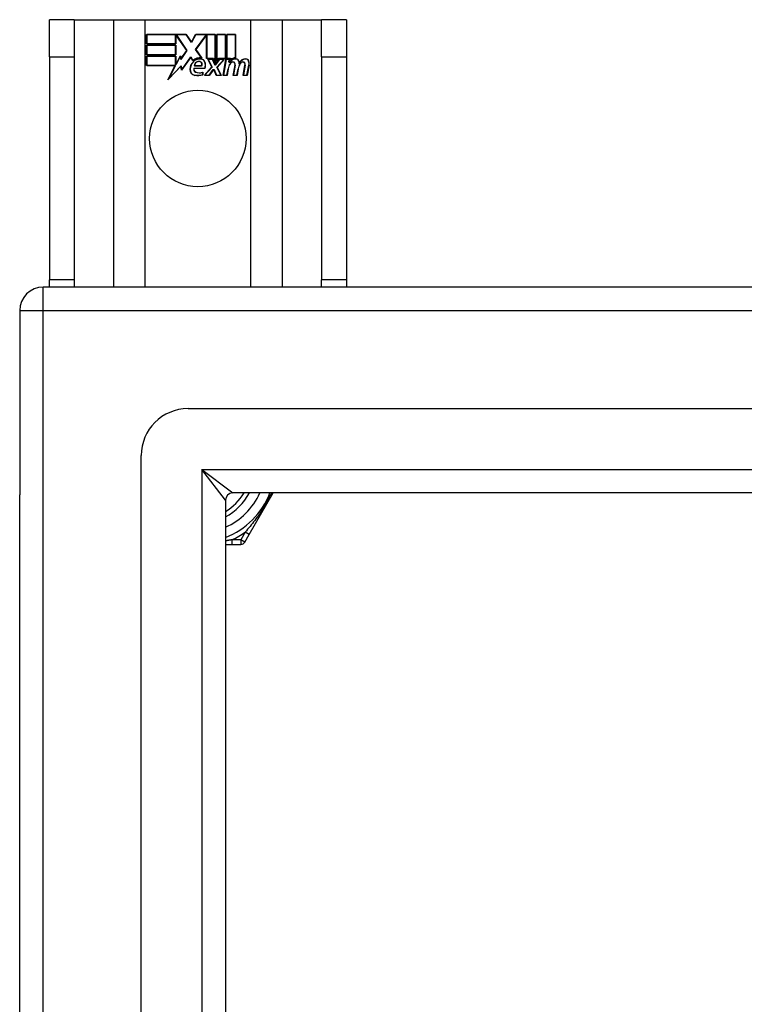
# Model space of a CAD drawing. Header units: inches. Extents: x 80 to 200, y 57 to 89.
# Tile 9 of 63: x 80.09 to 83.14, y 84.65 to 88.79. Entities that reach past the tile are written whole.
import ezdxf

# ---------------------------------------------------------------- set-up
doc = ezdxf.new("R2010")
doc.units = ezdxf.units.IN
doc.header["$MEASUREMENT"] = 0
doc.layers.add('Visible Edges(ANSI)', color=7, linetype='Continuous', lineweight=25)
doc.layers.add('Visible Tangent Edges(ANSI)', color=7, linetype='Continuous', lineweight=25)

msp = doc.modelspace()

# ---------------------------------------------------------------- linework, layer by layer
at = {"layer": 'Visible Edges(ANSI)'}
for p, q in [((80.3197, 88.7933), (80.2147, 88.7933)), ((80.2147, 88.6373), (80.2147, 88.7933)), ((80.3197, 88.7933), (80.3197, 88.6373)), ((80.3197, 88.7933), (80.4839, 88.7933)), ((80.4839, 88.7933), (80.6185, 88.7933)), ((80.6185, 88.7933), (81.0609, 88.7933)), ((81.0609, 88.7933), (81.1955, 88.7933)), ((81.1955, 88.7933), (81.3597, 88.7933)), ((81.3597, 88.6373), (81.3597, 88.7933)), ((81.4647, 88.7933), (81.3597, 88.7933)), ((81.4647, 88.7933), (81.4647, 88.6373)), ((80.6235, 88.7313), (80.7908, 88.7313)), ((80.6235, 88.6912), (80.6235, 88.7313)), ((80.6243, 88.7306), (80.6243, 88.692)), ((80.7904, 88.7306), (80.6243, 88.7306)), ((80.7461, 88.692), (80.7461, 88.7265)), ((80.7461, 88.7265), (80.7506, 88.7265)), ((80.7469, 88.7257), (80.7469, 88.6912)), ((80.7502, 88.7257), (80.7469, 88.7257)), ((80.793, 88.6635), (80.7502, 88.7257)), ((80.7506, 88.7265), (80.7939, 88.6634)), ((80.8128, 88.6972), (80.7904, 88.7306)), ((80.7908, 88.7313), (80.8128, 88.6987)), ((80.8128, 88.6987), (80.8301, 88.7313)), ((80.8306, 88.7306), (80.8128, 88.6972)), ((80.8296, 88.6685), (80.8728, 88.7265)), ((80.8301, 88.7313), (80.9138, 88.7313)), ((80.8732, 88.7257), (80.8305, 88.6685)), ((80.913, 88.7306), (80.8306, 88.7306)), ((80.8728, 88.7265), (80.877, 88.7265)), ((80.8763, 88.7257), (80.8732, 88.7257)), ((80.8763, 88.6303), (80.8763, 88.7257)), ((80.877, 88.7265), (80.877, 88.631)), ((80.913, 88.6119), (80.913, 88.7306)), ((80.9138, 88.7313), (80.9138, 88.6082)), ((80.919, 88.6173), (80.919, 88.7313)), ((80.919, 88.7313), (80.9561, 88.7313)), ((80.9198, 88.7306), (80.9198, 88.6196)), ((80.9554, 88.7306), (80.9198, 88.7306)), ((80.9554, 88.631), (80.9554, 88.7306)), ((80.9561, 88.7313), (80.9561, 88.6303)), ((80.9614, 88.6303), (80.9614, 88.7313)), ((80.9614, 88.7313), (80.9985, 88.7313)), ((80.9621, 88.7306), (80.9621, 88.631)), ((80.9978, 88.7306), (80.9621, 88.7306)), ((80.9978, 88.6327), (80.9978, 88.7306)), ((80.9985, 88.7313), (80.9985, 88.632)), ((80.7469, 88.6912), (80.6235, 88.6912)), ((80.6235, 88.6458), (80.6235, 88.686)), ((80.6235, 88.686), (80.7469, 88.686)), ((80.6243, 88.692), (80.7461, 88.692)), ((80.6243, 88.6852), (80.6243, 88.6466)), ((80.7461, 88.6852), (80.6243, 88.6852)), ((80.7461, 88.6466), (80.7461, 88.6852)), ((80.7469, 88.686), (80.7469, 88.6458)), ((80.7939, 88.6634), (80.768, 88.6265)), ((80.7684, 88.6284), (80.793, 88.6635)), ((80.8547, 88.6323), (80.8296, 88.6685)), ((80.8305, 88.6685), (80.8564, 88.6312)), ((80.2147, 88.6373), (80.2147, 87.6993)), ((80.3197, 88.6373), (80.3197, 87.6993)), ((80.7469, 88.6458), (80.6235, 88.6458)), ((80.6235, 88.6402), (80.7469, 88.6402)), ((80.6235, 88.6001), (80.6235, 88.6402)), ((80.6243, 88.6466), (80.7461, 88.6466)), ((80.7461, 88.6395), (80.6243, 88.6395)), ((80.6243, 88.6395), (80.6243, 88.6008)), ((80.7461, 88.605), (80.7461, 88.6395)), ((80.7469, 88.6402), (80.7469, 88.6057)), ((80.7477, 88.6057), (80.766, 88.641)), ((80.7657, 88.6387), (80.7481, 88.605)), ((80.768, 88.6265), (80.7657, 88.6387)), ((80.766, 88.641), (80.7684, 88.6284)), ((80.8103, 88.6355), (80.771, 88.5805)), ((80.7715, 88.5824), (80.8103, 88.6369)), ((80.8103, 88.6369), (80.8191, 88.6223)), ((80.8189, 88.6211), (80.8103, 88.6355)), ((80.9044, 88.6303), (80.8763, 88.6303)), ((80.877, 88.631), (80.9049, 88.631)), ((80.8984, 88.5933), (80.8811, 88.6267)), ((80.8811, 88.6267), (80.9014, 88.6267)), ((80.8824, 88.626), (80.8993, 88.5932)), ((80.9009, 88.626), (80.8824, 88.626)), ((80.9106, 88.603), (80.9009, 88.626)), ((80.9014, 88.6267), (80.9111, 88.6037)), ((80.9138, 88.6082), (80.9044, 88.6303)), ((80.9049, 88.631), (80.913, 88.6119)), ((80.9138, 88.6037), (80.9304, 88.6267)), ((80.9308, 88.626), (80.9141, 88.603)), ((80.9284, 88.6303), (80.919, 88.6173)), ((80.9196, 88.5937), (80.9492, 88.626)), ((80.9198, 88.6196), (80.928, 88.631)), ((80.9509, 88.6267), (80.9205, 88.5936)), ((80.928, 88.631), (80.9554, 88.631)), ((80.9561, 88.6303), (80.9284, 88.6303)), ((80.9304, 88.6267), (80.9509, 88.6267)), ((80.9492, 88.626), (80.9308, 88.626)), ((80.946, 88.5585), (80.958, 88.6267)), ((80.9587, 88.626), (80.9469, 88.5592)), ((80.958, 88.6267), (80.9723, 88.6267)), ((80.9714, 88.626), (80.9587, 88.626)), ((80.9768, 88.6303), (80.9614, 88.6303)), ((80.9621, 88.631), (80.9776, 88.631)), ((80.9704, 88.614), (80.9714, 88.626)), ((80.9723, 88.6267), (80.9712, 88.6147)), ((80.9761, 88.6226), (80.9768, 88.6303)), ((80.9776, 88.631), (80.977, 88.6245)), ((81.3597, 88.6373), (81.3597, 87.6993)), ((81.4647, 88.6373), (81.4647, 87.6993)), ((80.7447, 88.6001), (80.6235, 88.6001)), ((80.6243, 88.6008), (80.746, 88.6008)), ((80.7137, 88.5405), (80.7447, 88.6001)), ((80.7685, 88.5982), (80.7137, 88.5405)), ((80.746, 88.6008), (80.7168, 88.5448)), ((80.7168, 88.5448), (80.769, 88.5998)), ((80.7481, 88.605), (80.7461, 88.605)), ((80.7469, 88.6057), (80.7477, 88.6057)), ((80.771, 88.5805), (80.7685, 88.5982)), ((80.769, 88.5998), (80.7715, 88.5824)), ((80.8228, 88.5888), (80.8686, 88.5888)), ((80.8691, 88.5881), (80.8234, 88.5881)), ((80.8557, 88.5986), (80.8244, 88.5986)), ((80.8253, 88.5993), (80.8553, 88.5993)), ((80.8676, 88.5585), (80.8984, 88.5933)), ((80.8993, 88.5932), (80.8693, 88.5592)), ((80.8875, 88.5592), (80.9044, 88.5836)), ((80.9048, 88.5828), (80.8879, 88.5585)), ((80.9044, 88.5836), (80.9083, 88.5836)), ((80.9078, 88.5828), (80.9048, 88.5828)), ((80.9171, 88.5585), (80.9078, 88.5828)), ((80.9083, 88.5836), (80.9176, 88.5592)), ((80.9141, 88.603), (80.9106, 88.603)), ((80.9111, 88.6037), (80.9138, 88.6037)), ((80.9362, 88.5592), (80.9196, 88.5937)), ((80.9205, 88.5936), (80.9374, 88.5585)), ((80.9619, 88.5592), (80.9667, 88.5867)), ((80.9675, 88.5866), (80.9625, 88.5585)), ((80.9752, 88.614), (80.9704, 88.614)), ((80.9712, 88.6147), (80.9748, 88.6147)), ((80.9884, 88.5585), (80.996, 88.6016)), ((80.9967, 88.6014), (80.9893, 88.5592)), ((81.0042, 88.5592), (81.0091, 88.5867)), ((81.0098, 88.5866), (81.0049, 88.5585)), ((81.0304, 88.5585), (81.038, 88.6016)), ((81.0387, 88.6015), (81.0313, 88.5592)), ((81.0462, 88.5592), (81.0545, 88.6014)), ((81.0552, 88.6013), (81.0469, 88.5585)), ((80.8601, 88.5624), (80.8601, 88.572)), ((80.8609, 88.5731), (80.8609, 88.5618)), ((80.8879, 88.5585), (80.8676, 88.5585)), ((80.8693, 88.5592), (80.8875, 88.5592)), ((80.9374, 88.5585), (80.9171, 88.5585)), ((80.9176, 88.5592), (80.9362, 88.5592)), ((80.9625, 88.5585), (80.946, 88.5585)), ((80.9469, 88.5592), (80.9619, 88.5592)), ((81.0049, 88.5585), (80.9884, 88.5585)), ((80.9893, 88.5592), (81.0042, 88.5592)), ((81.0469, 88.5585), (81.0304, 88.5585)), ((81.0313, 88.5592), (81.0462, 88.5592)), ((80.2147, 87.6683), (80.2147, 87.6993)), ((80.3197, 87.6993), (80.3197, 87.6683)), ((81.3597, 87.6683), (81.3597, 87.6993)), ((81.4647, 87.6993), (81.4647, 87.6683)), ((139.9907, 87.6683), (80.1887, 87.6683)), ((80.0897, 87.5693), (80.0897, 86.7943)), ((139.3811, 87.1565), (80.7984, 87.1565)), ((80.6015, 58.377), (80.6015, 86.9597)), ((139.1926, 86.8022), (80.9869, 86.8022)), ((81.0559, 86.6274), (81.1568, 86.8022)), ((80.0897, 58.5423), (80.0897, 86.7943)), ((80.9559, 86.7712), (80.9559, 58.5655)), ((81.0375, 86.5955), (81.0559, 86.6274)), ((80.9559, 86.5857), (80.9836, 86.5857)), ((80.9836, 86.5857), (81.0204, 86.5857))]:
    msp.add_line(p, q, dxfattribs=at)
msp.add_circle((80.8397, 88.2933), 0.203, dxfattribs=at)
for centre, radius, start, end in [((80.8472, 88.591), 0.0412, 77.079, 133.1785), ((80.8472, 88.591), 0.042, 79.6582, 131.9139), ((80.8472, 88.591), 0.0374, 80.4085, 134.1684), ((80.8472, 88.591), 0.0366, 80.3604, 134.1684), ((80.8517, 88.6089), 0.0183, 23.8445, 85.1757), ((80.8517, 88.6089), 0.019, 23.8445, 85.0802), ((81.0001, 88.5985), 0.03, 89.4776, 147.4114), ((81.0001, 88.5985), 0.0293, 89.4776, 148.2123), ((80.9979, 88.602), 0.03, 88.7952, 136.5849), ((80.9979, 88.602), 0.0307, 90.2222, 132.7339), ((81.0003, 88.6159), 0.0127, 16.9928, 89.4776), ((81.0003, 88.6159), 0.0119, 16.9928, 89.4776), ((81.0415, 88.5978), 0.0299, 89.6788, 160.8136), ((81.0415, 88.5978), 0.0307, 89.6788, 153.9508), ((81.0416, 88.6154), 0.0131, 18.4748, 89.6788), ((81.0416, 88.6154), 0.0124, 18.4748, 89.6788), ((80.8558, 88.5821), 0.0498, 134.1684, 176.5646), ((80.8307, 88.5836), 0.0247, 176.5646, 261.5605), ((80.8307, 88.5836), 0.0239, 176.5646, 261.5605), ((80.8558, 88.5821), 0.049, 134.1684, 176.5646), ((80.8349, 88.5847), 0.0127, 160.9907, 244.6784), ((80.8349, 88.5847), 0.012, 163.5261, 244.6784), ((80.8461, 88.5968), 0.0217, 109.3797, 175.226), ((80.8461, 88.5968), 0.021, 109.3797, 172.9975), ((80.8437, 88.6037), 0.0144, 51.1652, 109.3797), ((80.8437, 88.6037), 0.0137, 51.1652, 109.3797), ((80.8448, 88.605), 0.0119, 331.4547, 51.1652), ((80.8448, 88.605), 0.0127, 329.421, 51.1652), ((80.8369, 88.6023), 0.0345, 336.9643, 23.8445), ((80.8369, 88.6023), 0.0353, 336.1555, 23.8445), ((81.0247, 88.5765), 0.0589, 147.5992, 170), ((81.0247, 88.5765), 0.0581, 147.5992, 170), ((80.9889, 88.5992), 0.0165, 96.03, 147.5992), ((80.9889, 88.5992), 0.0157, 96.03, 147.5992), ((80.9881, 88.6074), 0.00825, 23.5571, 96.03), ((80.9881, 88.6074), 0.0075, 23.5571, 96.03), ((80.9808, 88.6042), 0.0154, 350, 23.5571), ((80.9808, 88.6042), 0.0161, 350, 23.5571), ((81.0672, 88.5773), 0.0589, 148.5524, 170.8204), ((81.0672, 88.5773), 0.0581, 148.5584, 170.8257), ((80.9779, 88.6091), 0.0353, 357.7769, 16.9928), ((80.9779, 88.6091), 0.036, 3.6169, 16.9928), ((81.0309, 88.5992), 0.0165, 96.1027, 147.6301), ((81.0309, 88.5992), 0.0157, 96.1027, 147.6083), ((81.03, 88.6074), 0.00825, 23.5487, 96.1027), ((81.03, 88.6074), 0.0075, 23.5487, 96.1027), ((81.0228, 88.6043), 0.0154, 349.9922, 23.5487), ((81.0228, 88.6043), 0.0161, 350.0076, 23.5487), ((81.0199, 88.6082), 0.0353, 349, 18.4748), ((81.0199, 88.6082), 0.036, 349, 18.4748), ((80.8383, 88.6343), 0.0759, 261.5605, 287.3343), ((80.8383, 88.6343), 0.0751, 261.5605, 286.9141), ((80.8462, 88.6085), 0.0391, 244.6784, 290.9242), ((80.8462, 88.6085), 0.0384, 244.6784, 292.5609), ((80.1887, 87.5693), 0.099, 90, 180), ((80.7984, 86.9597), 0.1969, 90, 180), ((80.9869, 86.7712), 0.031, 90, 180), ((80.8397, 86.9183), 0.2264, 300.8668, 329.1332), ((80.8397, 86.9183), 0.3248, 290.9514, 339.0486), ((81.0204, 86.6053), 0.0197, 270, 330)]:
    msp.add_arc(centre, radius, start, end, dxfattribs=at)
at = {"layer": 'Visible Tangent Edges(ANSI)'}
for p, q in [((80.4839, 88.7933), (80.4839, 87.6683)), ((80.6185, 87.6683), (80.6185, 88.7933)), ((81.0609, 88.7933), (81.0609, 87.6683)), ((81.1955, 87.6683), (81.1955, 88.7933)), ((80.2147, 88.6373), (80.3197, 88.6373)), ((81.3597, 88.6373), (81.4647, 88.6373)), ((80.3197, 87.6993), (80.2147, 87.6993)), ((81.4647, 87.6993), (81.3597, 87.6993)), ((80.1887, 87.5693), (80.1887, 87.6683)), ((80.0897, 87.5693), (80.1887, 87.5693)), ((80.1887, 87.5693), (139.9907, 87.5693)), ((80.1887, 57.7673), (80.1887, 87.5693)), ((80.8569, 86.9012), (80.9869, 86.8022)), ((80.9559, 86.7712), (80.8569, 86.9012)), ((80.8569, 86.9012), (139.3226, 86.9012)), ((80.8569, 86.9012), (80.8569, 58.4355)), ((81.0388, 86.6372), (81.0204, 86.6053)), ((81.0559, 86.6274), (81.0388, 86.6372)), ((80.9836, 86.5857), (80.9836, 86.6053)), ((81.0204, 86.6053), (80.9836, 86.6053)), ((81.0375, 86.5955), (81.0204, 86.6053)), ((81.0204, 86.6053), (81.0204, 86.5857))]:
    msp.add_line(p, q, dxfattribs=at)
at = {"layer": 'Visible Tangent Edges(ANSI)', "flags": 128}
for points in [[(81.1496, 86.8022), (81.1459, 86.7946), (81.1422, 86.787), (81.1383, 86.7794), (81.1343, 86.7718), (81.1302, 86.7643), (81.126, 86.7567), (81.1217, 86.7493), (81.1172, 86.7419), (81.1127, 86.7345), (81.1081, 86.7273), (81.1035, 86.7202), (81.0988, 86.7132), (81.094, 86.7063), (81.0891, 86.6995), (81.0843, 86.6928), (81.0793, 86.6862), (81.0743, 86.6797), (81.0693, 86.6734), (81.0643, 86.6671), (81.0592, 86.6609), (81.0541, 86.6548), (81.049, 86.6489), (81.0439, 86.643), (81.0388, 86.6372)], [(80.9836, 86.6053), (80.9825, 86.6051), (80.9813, 86.6049), (80.9802, 86.6046), (80.9791, 86.6044), (80.9779, 86.6042), (80.9768, 86.6039), (80.9756, 86.6037), (80.9745, 86.6035), (80.9733, 86.6033), (80.9722, 86.603), (80.971, 86.6028), (80.9699, 86.6026), (80.9687, 86.6024), (80.9676, 86.6021), (80.9664, 86.6019), (80.9652, 86.6017), (80.9641, 86.6015), (80.9629, 86.6013), (80.9617, 86.6011), (80.9606, 86.6009), (80.9594, 86.6006), (80.9582, 86.6004), (80.957, 86.6002), (80.9559, 86.6)]]:
    msp.add_lwpolyline(points, dxfattribs=at)
at = {"layer": 'Visible Tangent Edges(ANSI)'}
for radius, start, end in [(0.2461, 298.1642, 331.8358), (0.2854, 294.01, 335.99), (0.3445, 294.6913, 305.3087)]:
    msp.add_arc((80.8397, 86.9183), radius, start, end, dxfattribs=at)

doc.saveas('drawing.dxf')
